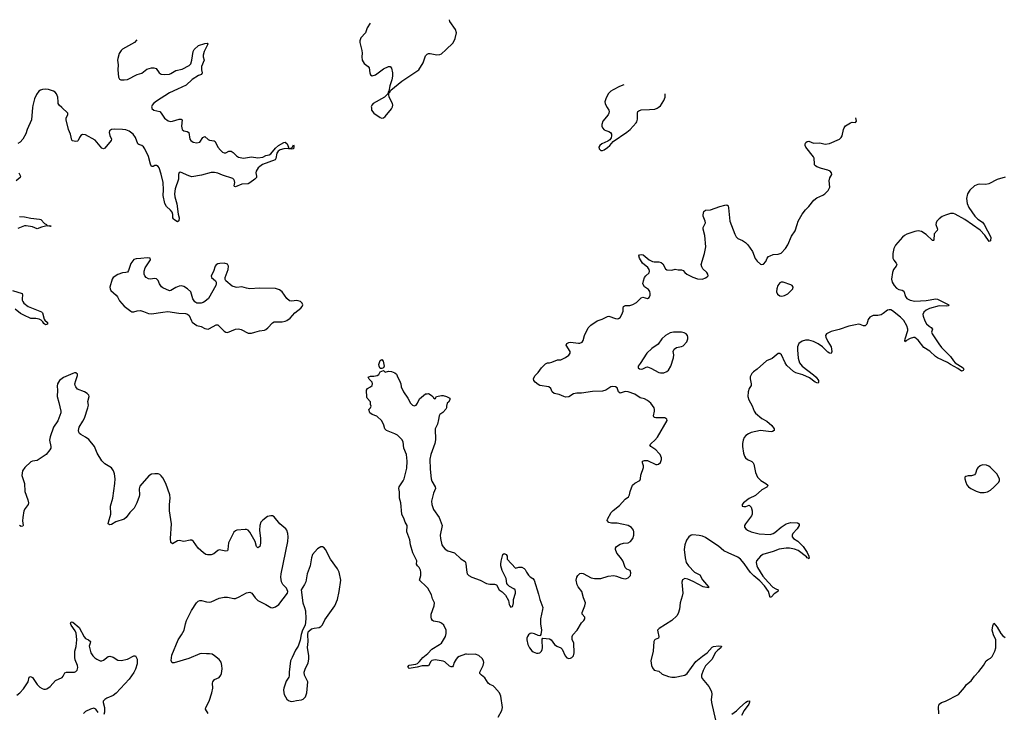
# Model space of a CAD drawing. Header units: inches. Extents: x 1678753 to 1858649, y 384643 to 522370.
# Tile 57 of 91: x 1754451 to 1766680, y 512490 to 521092. Entities that reach past the tile are written whole.
import ezdxf

# ---------------------------------------------------------------- set-up
doc = ezdxf.new("R2010")
doc.units = ezdxf.units.IN
doc.header["$MEASUREMENT"] = 0
for name, color, linetype in [('B7551', 7, 'Continuous'), ('B7552', 7, 'Continuous'), ('B7561', 7, 'Continuous'), ('B7562', 7, 'Continuous')]:
    doc.layers.add(name, color=color, linetype=linetype)

msp = doc.modelspace()

# ---------------------------------------------------------------- linework, layer by layer
at = {"layer": 'B7551', "color": 6}
for points, elevation in [([(1754610, 520000), (1754596, 519850), (1754545, 519730), (1754526, 519674), (1754492, 519610), (1754458, 519570), (1754430, 519555)], 400), ([(1756091, 520000), (1756092, 519990), (1756118, 519970), (1756190, 519950), (1756210, 519930), (1756250, 519869), (1756296, 519836), (1756329, 519829), (1756350, 519831), (1756430, 519857), (1756458, 519858), (1756468, 519848), (1756459, 519770), (1756468, 519730), (1756490, 519713), (1756530, 519705), (1756550, 519691), (1756563, 519610), (1756578, 519590), (1756607, 519570), (1756650, 519563), (1756688, 519572), (1756727, 519630), (1756750, 519640), (1756790, 519605), (1756810, 519595), (1756866, 519586), (1756878, 519578), (1756912, 519510), (1756944, 519470), (1756970, 519447), (1756990, 519438), (1757010, 519440), (1757050, 519457), (1757078, 519458), (1757104, 519444), (1757142, 519402), (1757170, 519384), (1757230, 519374), (1757330, 519387), (1757410, 519378), (1757470, 519384), (1757510, 519404), (1757550, 519415), (1757570, 519427), (1757630, 519498), (1757665, 519530), (1757730, 519565), (1757749, 519569), (1757774, 519550), (1757791, 519509), (1757791, 519491), (1757810, 519493), (1757836, 519504), (1757850, 519536), (1757856, 519530), (1757857, 519517), (1757852, 519490), (1757830, 519484), (1757772, 519492), (1757730, 519490), (1757685, 519475), (1757663, 519457), (1757646, 519434), (1757632, 519368), (1757624, 519350), (1757467, 519293), (1757432, 519270), (1757412, 519250), (1757387, 519210), (1757385, 519190), (1757393, 519150), (1757391, 519130), (1757373, 519110), (1757310, 519064), (1757290, 519055), (1757210, 519051), (1757130, 519016), (1757121, 519021), (1757116, 519030), (1757122, 519070), (1757119, 519090), (1757110, 519107), (1757098, 519118), (1756970, 519160), (1756910, 519186), (1756870, 519193), (1756830, 519193), (1756710, 519159), (1756590, 519142), (1756553, 519153), (1756450, 519200), (1756430, 519195), (1756423, 519170), (1756423, 519110), (1756384, 518990), (1756375, 518930), (1756379, 518890), (1756403, 518803), (1756418, 518678), (1756430, 518630), (1756428, 518592), (1756410, 518583), (1756367, 518610), (1756360, 518620), (1756355, 518630), (1756353, 518673), (1756343, 518703), (1756325, 518725), (1756275, 518770), (1756253, 518810), (1756234, 518910), (1756237, 518977), (1756232, 519070), (1756210, 519172), (1756182, 519250), (1756169, 519269), (1756150, 519281), (1756130, 519280), (1756110, 519269), (1756089, 519269), (1756076, 519296), (1756052, 519392), (1756007, 519490), (1755990, 519513), (1755970, 519529), (1755930, 519540), (1755919, 519550), (1755891, 519630), (1755861, 519670), (1755810, 519707), (1755770, 519723), (1755730, 519729), (1755630, 519733), (1755590, 519730), (1755568, 519712), (1755563, 519690), (1755570, 519654), (1755591, 519610), (1755589, 519590), (1755510, 519495), (1755490, 519486), (1755470, 519497), (1755390, 519594), (1755270, 519660), (1755230, 519664), (1755210, 519655), (1755192, 519630), (1755179, 519590), (1755170, 519582), (1755150, 519578), (1755107, 519587), (1755097, 519597), (1755081, 519670), (1755056, 519730), (1755030, 519850), (1755030, 519872), (1755050, 519910), (1755049, 519930), (1754974, 520000)], 400), ([(1758819, 520000), (1758822, 519970), (1758848, 519930), (1758930, 519877), (1758950, 519869), (1758970, 519874), (1758990, 519890), (1759070, 519986), (1759077, 520000)], 500), ([(1754440, 519190), (1754463, 519150), (1754458, 519130), (1754407, 519090)], 400), ([(1754449, 518649), (1754510, 518643), (1754590, 518627), (1754696, 518616), (1754712, 518610), (1754761, 518561), (1754785, 518550), (1754791, 518531), (1754826, 518534), (1754841, 518530), (1754835, 518525), (1754790, 518530), (1754723, 518517), (1754670, 518493), (1754610, 518519), (1754532, 518532), (1754510, 518531), (1754430, 518497)], 400), ([(1754361, 517730), (1754480, 517690), (1754486, 517670), (1754480, 517630), (1754482, 517610), (1754489, 517590), (1754503, 517570), (1754558, 517530), (1754722, 517462), (1754733, 517450), (1754754, 517374), (1754762, 517362), (1754798, 517330), (1754795, 517310), (1754770, 517303), (1754750, 517318), (1754738, 517338), (1754718, 517358), (1754692, 517372), (1754650, 517380), (1754590, 517379), (1754502, 517422), (1754463, 517443), (1754395, 517495)], 400), ([(1756793, 512473), (1756760, 512530), (1756761, 512550), (1756804, 512630), (1756838, 512730), (1756849, 512789), (1756846, 512850), (1756850, 512870), (1756870, 512897), (1756930, 512922), (1756950, 512950), (1756958, 512970), (1756966, 513030), (1756963, 513070), (1756953, 513113), (1756930, 513145), (1756872, 513192), (1756840, 513210), (1756810, 513216), (1756770, 513214), (1756710, 513218), (1756690, 513214), (1756550, 513159), (1756370, 513103), (1756345, 513105), (1756332, 513132), (1756342, 513198), (1756419, 513390), (1756462, 513450), (1756495, 513510), (1756509, 513590), (1756524, 513630), (1756587, 513753), (1756646, 513850), (1756668, 513870), (1756690, 513878), (1756710, 513878), (1756770, 513861), (1756810, 513858), (1756830, 513862), (1756930, 513907), (1756990, 513921), (1757030, 513921), (1757110, 513903), (1757130, 513904), (1757177, 513923), (1757270, 513974), (1757310, 513982), (1757334, 513970), (1757376, 513910), (1757410, 513877), (1757510, 513830), (1757570, 513790), (1757590, 513786), (1757630, 513798), (1757670, 513830), (1757777, 513970), (1757780, 513990), (1757763, 514030), (1757719, 514079), (1757703, 514110), (1757694, 514170), (1757698, 514210), (1757782, 514610), (1757787, 514670), (1757783, 514710), (1757770, 514750), (1757757, 514770), (1757680, 514830), (1757610, 514919), (1757590, 514928), (1757570, 514930), (1757530, 514920), (1757470, 514876), (1757447, 514850), (1757434, 514810), (1757428, 514750), (1757443, 514650), (1757442, 514590), (1757432, 514548), (1757410, 514533), (1757393, 514550), (1757376, 514610), (1757310, 514728), (1757290, 514750), (1757270, 514759), (1757250, 514761), (1757148, 514752), (1757130, 514745), (1757112, 514728), (1757046, 514594), (1757037, 514510), (1757030, 514494), (1757010, 514489), (1756930, 514506), (1756910, 514499), (1756862, 514458), (1756830, 514446), (1756784, 514444), (1756765, 514450), (1756734, 514470), (1756668, 514528), (1756610, 514609), (1756590, 514627), (1756570, 514628), (1756490, 514611), (1756430, 514623), (1756410, 514619), (1756350, 514580), (1756330, 514598), (1756323, 514650), (1756335, 514830), (1756311, 514990), (1756310, 515070), (1756320, 515150), (1756316, 515190), (1756266, 515330), (1756230, 515401), (1756210, 515427), (1756190, 515443), (1756170, 515450), (1756130, 515453), (1756090, 515446), (1756055, 515425), (1755943, 515297), (1755933, 515267), (1755939, 515190), (1755937, 515170), (1755906, 515090), (1755873, 515027), (1755820, 514970), (1755774, 514910), (1755748, 514890), (1755646, 514854), (1755590, 514824), (1755570, 514818), (1755562, 514822), (1755552, 514832), (1755554, 514850), (1755582, 514950), (1755581, 515050), (1755607, 515150), (1755632, 515332), (1755635, 515390), (1755627, 515450), (1755615, 515490), (1755590, 515526), (1755510, 515577), (1755473, 515613), (1755412, 515710), (1755381, 515790), (1755310, 515877), (1755268, 515908), (1755210, 515938), (1755193, 515953), (1755184, 515970), (1755180, 515990), (1755189, 516030), (1755236, 516104), (1755256, 516144), (1755299, 516270), (1755306, 516306), (1755299, 516350), (1755316, 516410), (1755310, 516430), (1755291, 516451), (1755258, 516470), (1755170, 516504), (1755147, 516530), (1755139, 516550), (1755138, 516570), (1755147, 516610), (1755171, 516671), (1755170, 516690), (1755150, 516705), (1755130, 516704), (1755110, 516698), (1754994, 516646), (1754945, 516610), (1754922, 516570), (1754918, 516542), (1754922, 516490), (1754915, 516410), (1754937, 516337), (1754961, 516230), (1754961, 516210), (1754925, 516110), (1754869, 516030), (1754830, 515910), (1754823, 515870), (1754838, 515790), (1754836, 515770), (1754827, 515750), (1754778, 515690), (1754670, 515617), (1754610, 515607), (1754590, 515599), (1754514, 515530), (1754486, 515490), (1754476, 515430), (1754512, 515330), (1754517, 515230), (1754552, 515130), (1754560, 515090), (1754555, 515070), (1754518, 515022), (1754504, 514990), (1754489, 514909), (1754487, 514867), (1754494, 514810), (1754490, 514803), (1754470, 514796), (1754450, 514810)], 500), ([(1760000, 513212), (1759990, 513213), (1759910, 513184), (1759890, 513172), (1759870, 513150), (1759847, 513110), (1759835, 513065), (1759826, 513054), (1759810, 513053), (1759790, 513064), (1759730, 513117), (1759710, 513126), (1759610, 513141), (1759570, 513131), (1759559, 513121), (1759530, 513067), (1759450, 513067), (1759389, 513049), (1759290, 513035), (1759273, 513050), (1759284, 513070), (1759290, 513073), (1759370, 513086), (1759390, 513097), (1759418, 513122), (1759457, 513170), (1759519, 513221), (1759570, 513275), (1759664, 513330), (1759691, 513350), (1759739, 513430), (1759749, 513470), (1759747, 513510), (1759718, 513570), (1759690, 513598), (1759665, 513610), (1759590, 513620), (1759578, 513630), (1759565, 513650), (1759560, 513670), (1759561, 513710), (1759600, 513810), (1759601, 513850), (1759578, 513898), (1759564, 513950), (1759519, 514030), (1759504, 514050), (1759416, 514130), (1759432, 514190), (1759434, 514230), (1759430, 514256), (1759413, 514290), (1759390, 514310), (1759379, 514330), (1759383, 514370), (1759333, 514470), (1759305, 514570), (1759297, 514630), (1759261, 514730), (1759265, 514810), (1759240, 514850), (1759227, 514890), (1759196, 514950), (1759185, 515090), (1759170, 515150), (1759169, 515229), (1759159, 515270), (1759164, 515290), (1759215, 515365), (1759226, 515390), (1759258, 515522), (1759264, 515610), (1759255, 515690), (1759221, 515770), (1759214, 515850), (1759197, 515877), (1759145, 515930), (1759110, 515949), (1759005, 515990), (1758988, 516010), (1758974, 516054), (1758950, 516110), (1758887, 516167), (1758830, 516190), (1758798, 516210), (1758788, 516250), (1758809, 516270), (1758818, 516290), (1758809, 516311), (1758807, 516347), (1758768, 516390), (1758763, 516403), (1758759, 516490), (1758769, 516510), (1758808, 516530), (1758828, 516550), (1758834, 516570), (1758828, 516590), (1758790, 516628), (1758778, 516650), (1758810, 516665), (1758850, 516665), (1758890, 516671), (1758910, 516686), (1758930, 516718), (1758970, 516734), (1758990, 516716), (1759030, 516725), (1759070, 516721), (1759110, 516706), (1759131, 516690), (1759147, 516647), (1759170, 516611), (1759185, 516570), (1759190, 516530), (1759218, 516470), (1759273, 516390), (1759304, 516330), (1759330, 516304), (1759350, 516295), (1759375, 516305), (1759392, 516328), (1759417, 516383), (1759490, 516445), (1759510, 516445), (1759530, 516451), (1759562, 516430), (1759582, 516410), (1759590, 516394), (1759610, 516382), (1759626, 516410), (1759690, 516425), (1759710, 516425), (1759751, 516411), (1759794, 516390), (1759794, 516370), (1759777, 516343), (1759762, 516330), (1759752, 516290), (1759752, 516270), (1759745, 516255), (1759708, 516212), (1759670, 516189), (1759659, 516170), (1759654, 516126), (1759640, 516070), (1759613, 516010), (1759614, 515874), (1759609, 515830), (1759558, 515690), (1759547, 515633), (1759550, 515510), (1759561, 515390), (1759570, 515362), (1759611, 515290), (1759614, 515270), (1759589, 515211), (1759568, 515130), (1759565, 515110), (1759568, 515070), (1759591, 515010), (1759659, 514910), (1759699, 514810), (1759674, 514690), (1759677, 514650), (1759696, 514570), (1759710, 514544), (1759734, 514514), (1759770, 514494), (1759850, 514470), (1759930, 514396), (1759982, 514362), (1759990, 514350), (1759994, 514334), (1760000, 514260)], 400), ([(1754416, 512704), (1754453, 512730), (1754499, 512781), (1754555, 512870), (1754570, 512926), (1754585, 512935), (1754610, 512922), (1754670, 512837), (1754703, 512803), (1754730, 512786), (1754750, 512779), (1754770, 512777), (1754790, 512783), (1754830, 512811), (1754895, 512885), (1754977, 512923), (1754990, 512937), (1755010, 512980), (1755033, 512987), (1755130, 512989), (1755150, 512997), (1755165, 513015), (1755172, 513048), (1755169, 513070), (1755141, 513141), (1755136, 513170), (1755138, 513210), (1755134, 513250), (1755152, 513308), (1755160, 513390), (1755157, 513437), (1755153, 513473), (1755141, 513501), (1755090, 513570), (1755084, 513596), (1755090, 513615), (1755110, 513609), (1755190, 513541), (1755250, 513427), (1755270, 513408), (1755304, 513390), (1755330, 513370), (1755328, 513350), (1755314, 513310), (1755334, 513230), (1755358, 513190), (1755385, 513165), (1755410, 513149), (1755450, 513130), (1755470, 513129), (1755490, 513137), (1755550, 513183), (1755570, 513188), (1755610, 513173), (1755670, 513137), (1755710, 513134), (1755790, 513151), (1755870, 513191), (1755890, 513189), (1755909, 513150), (1755909, 513090), (1755890, 513025), (1755870, 512982), (1755810, 512903), (1755650, 512728), (1755610, 512700), (1755533, 512667), (1755507, 512650), (1755489, 512630), (1755486, 512610), (1755503, 512550), (1755504, 512490), (1755497, 512463)], 500), ([(1755427, 512487), (1755395, 512530), (1755370, 512539), (1755330, 512527), (1755270, 512499), (1755245, 512475)], 500)]:
    msp.add_lwpolyline(points, dxfattribs=dict(at, elevation=elevation))
for points, elevation in [([(1756035, 518135), (1755956, 518124), (1755897, 518123), (1755870, 518112), (1755830, 518064), (1755804, 517976), (1755790, 517957), (1755770, 517950), (1755730, 517948), (1755672, 517928), (1755613, 517890), (1755601, 517870), (1755571, 517771), (1755574, 517750), (1755584, 517730), (1755650, 517670), (1755665, 517650), (1755690, 517600), (1755750, 517535), (1755830, 517470), (1755844, 517464), (1755870, 517464), (1755910, 517476), (1755950, 517479), (1755990, 517468), (1756050, 517444), (1756090, 517437), (1756230, 517461), (1756290, 517466), (1756427, 517447), (1756510, 517444), (1756536, 517436), (1756557, 517417), (1756583, 517350), (1756594, 517334), (1756650, 517293), (1756703, 517283), (1756750, 517255), (1756790, 517250), (1756810, 517257), (1756890, 517303), (1756910, 517301), (1756930, 517286), (1756990, 517222), (1757010, 517209), (1757030, 517208), (1757130, 517250), (1757170, 517253), (1757203, 517243), (1757290, 517198), (1757330, 517198), (1757370, 517209), (1757430, 517227), (1757490, 517235), (1757510, 517245), (1757535, 517265), (1757590, 517327), (1757610, 517338), (1757710, 517340), (1757750, 517347), (1757770, 517354), (1757810, 517384), (1757870, 517450), (1757944, 517510), (1757959, 517530), (1757966, 517550), (1757961, 517570), (1757940, 517590), (1757910, 517601), (1757890, 517603), (1757830, 517594), (1757802, 517602), (1757770, 517628), (1757713, 517713), (1757676, 517736), (1757630, 517752), (1757430, 517759), (1757310, 517750), (1757270, 517756), (1757210, 517773), (1757150, 517767), (1757130, 517770), (1757090, 517783), (1757011, 517850), (1757004, 517864), (1757004, 517890), (1757041, 517990), (1757045, 518030), (1757030, 518054), (1756990, 518066), (1756936, 518064), (1756910, 518058), (1756892, 518048), (1756878, 518030), (1756857, 517963), (1756830, 517910), (1756834, 517890), (1756883, 517850), (1756893, 517833), (1756893, 517810), (1756887, 517790), (1756794, 517630), (1756750, 517592), (1756730, 517580), (1756707, 517573), (1756653, 517573), (1756627, 517587), (1756603, 517623), (1756578, 517710), (1756536, 517750), (1756490, 517778), (1756455, 517785), (1756430, 517783), (1756390, 517766), (1756330, 517727), (1756310, 517725), (1756230, 517761), (1756214, 517774), (1756189, 517810), (1756170, 517854), (1756150, 517874), (1756130, 517877), (1756070, 517870), (1756050, 517875), (1756022, 517890), (1756005, 517910), (1755998, 517930), (1755995, 517970), (1756010, 518009), (1756076, 518110), (1756070, 518132)], 500), ([(1758950, 516759), (1758930, 516761), (1758914, 516790), (1758912, 516810), (1758930, 516859), (1758950, 516871), (1758964, 516850), (1758971, 516829), (1758976, 516790), (1758970, 516766)], 400), ([(1758210, 514543), (1758190, 514543), (1758150, 514521), (1758089, 514450), (1758074, 514410), (1758059, 514310), (1758021, 514210), (1758005, 514110), (1757990, 514078), (1757945, 514010), (1757969, 513850), (1757990, 513790), (1757999, 513750), (1758005, 513650), (1757995, 513570), (1757963, 513510), (1757945, 513455), (1757933, 513387), (1757908, 513310), (1757878, 513262), (1757837, 513170), (1757814, 513130), (1757797, 512990), (1757798, 512942), (1757793, 512927), (1757762, 512878), (1757731, 512790), (1757728, 512770), (1757730, 512730), (1757736, 512710), (1757770, 512652), (1757790, 512636), (1757810, 512627), (1757830, 512624), (1757850, 512627), (1757890, 512637), (1757950, 512644), (1757970, 512652), (1757990, 512668), (1757999, 512681), (1758016, 512730), (1758028, 512870), (1757990, 512950), (1757985, 512990), (1757995, 513025), (1758034, 513106), (1758041, 513150), (1758041, 513190), (1758027, 513293), (1758034, 513370), (1758030, 513450), (1758033, 513487), (1758041, 513499), (1758075, 513525), (1758110, 513536), (1758170, 513544), (1758190, 513555), (1758210, 513576), (1758242, 513638), (1758365, 513810), (1758398, 513890), (1758420, 513990), (1758440, 514130), (1758418, 514230), (1758398, 514270), (1758312, 514390), (1758250, 514512), (1758232, 514532)], 500)]:
    msp.add_lwpolyline(points, close=True, dxfattribs=dict(at, elevation=elevation))
at = {"layer": 'B7552', "color": 6}
for points, elevation in [([(1759077, 520000), (1759083, 520010), (1759086, 520030), (1759082, 520050), (1759041, 520130), (1759036, 520164), (1759036, 520184), (1759050, 520191), (1759062, 520218), (1759198, 520330), (1759410, 520469), (1759463, 520557), (1759490, 520642), (1759510, 520663), (1759530, 520672), (1759550, 520673), (1759630, 520656), (1759670, 520658), (1759690, 520669), (1759744, 520716), (1759836, 520804), (1759861, 520859), (1759875, 520930), (1759864, 520970), (1759794, 521070), (1759791, 521092)], 500), ([(1758802, 521048), (1758768, 520990), (1758746, 520930), (1758690, 520866), (1758676, 520830), (1758674, 520810), (1758700, 520710), (1758703, 520677), (1758699, 520630), (1758706, 520590), (1758730, 520549), (1758778, 520510), (1758792, 520492), (1758801, 520430), (1758810, 520409), (1758830, 520396), (1758870, 520405), (1758970, 520482), (1759030, 520510), (1759051, 520511), (1759070, 520490), (1759081, 520430), (1759082, 520390), (1759074, 520346), (1759049, 520270), (1759037, 520203), (1759030, 520198), (1759023, 520170), (1758983, 520130), (1758840, 520050), (1758824, 520030), (1758818, 520010), (1758819, 520000)], 500), ([(1755908, 520840), (1755875, 520810), (1755730, 520726), (1755713, 520710), (1755685, 520670), (1755669, 520611), (1755666, 520590), (1755673, 520530), (1755669, 520469), (1755677, 520377), (1755690, 520354), (1755707, 520347), (1755750, 520345), (1755790, 520351), (1755910, 520410), (1755970, 520427), (1756030, 520479), (1756090, 520496), (1756116, 520496), (1756145, 520485), (1756183, 520430), (1756210, 520416), (1756250, 520412), (1756310, 520417), (1756330, 520423), (1756390, 520460), (1756470, 520477), (1756558, 520522), (1756575, 520545), (1756590, 520589), (1756604, 520696), (1756617, 520723), (1756673, 520770), (1756750, 520796), (1756779, 520799), (1756789, 520790), (1756744, 520696), (1756728, 520650), (1756729, 520629), (1756744, 520590), (1756710, 520510), (1756709, 520470), (1756719, 520430), (1756709, 520411), (1756670, 520398), (1756592, 520350), (1756520, 520280), (1756413, 520227), (1756310, 520184), (1756150, 520081), (1756112, 520050), (1756097, 520030), (1756089, 520010), (1756091, 520000)], 400), ([(1754974, 520000), (1754941, 520030), (1754931, 520050), (1754927, 520070), (1754924, 520130), (1754909, 520170), (1754891, 520191), (1754870, 520205), (1754810, 520225), (1754770, 520229), (1754734, 520226), (1754710, 520218), (1754690, 520204), (1754658, 520162), (1754633, 520110), (1754613, 520027), (1754610, 520000)], 400)]:
    msp.add_lwpolyline(points, dxfattribs=dict(at, elevation=elevation))
at = {"layer": 'B7561', "color": 6}
for points, elevation in [([(1761749, 520000), (1761768, 519970), (1761772, 519950), (1761769, 519930), (1761760, 519910), (1761693, 519830), (1761681, 519790), (1761680, 519770), (1761688, 519748), (1761710, 519725), (1761730, 519714), (1761770, 519703), (1761790, 519690), (1761800, 519670), (1761802, 519650), (1761796, 519624), (1761780, 519600), (1761757, 519583), (1761681, 519550), (1761655, 519530), (1761645, 519510), (1761647, 519490), (1761670, 519469), (1761690, 519469), (1761710, 519477), (1761750, 519503), (1761780, 519530), (1761820, 519580), (1761990, 519693), (1762034, 519730), (1762108, 519810), (1762116, 519824), (1762125, 519855), (1762126, 519934), (1762129, 519951), (1762139, 519961), (1762170, 519973), (1762275, 519975), (1762338, 519982), (1762370, 519991), (1762381, 520000)], 500), ([(1760000, 514260), (1760003, 514230), (1760010, 514210), (1760030, 514187), (1760066, 514166), (1760170, 514132), (1760250, 514090), (1760290, 514081), (1760350, 514083), (1760371, 514071), (1760408, 514010), (1760445, 513985), (1760483, 513943), (1760520, 513880), (1760531, 513830), (1760538, 513810), (1760550, 513796), (1760570, 513803), (1760574, 513810), (1760585, 513850), (1760586, 513890), (1760609, 513970), (1760611, 513990), (1760603, 514010), (1760590, 514025), (1760534, 514054), (1760512, 514072), (1760502, 514090), (1760492, 514152), (1760443, 514250), (1760428, 514310), (1760428, 514330), (1760432, 514368), (1760450, 514451), (1760470, 514461), (1760491, 514450), (1760506, 514430), (1760506, 514390), (1760610, 514278), (1760649, 514291), (1760689, 514291), (1760716, 514276), (1760730, 514263), (1760746, 514230), (1760772, 514192), (1760790, 514173), (1760825, 514150), (1760840, 514130), (1760895, 513955), (1760910, 513890), (1760947, 513790), (1760946, 513766), (1760920, 513650), (1760920, 513590), (1760930, 513510), (1760924, 513456), (1760917, 513443), (1760910, 513439), (1760890, 513442), (1760845, 513465), (1760810, 513473), (1760790, 513469), (1760770, 513453), (1760756, 513430), (1760749, 513410), (1760749, 513390), (1760764, 513330), (1760781, 513290), (1760810, 513253), (1760830, 513241), (1760870, 513225), (1760890, 513224), (1760910, 513230), (1760931, 513249), (1760940, 513270), (1760943, 513290), (1760939, 513381), (1760941, 513399), (1760948, 513410), (1761030, 513401), (1761050, 513390), (1761093, 513330), (1761124, 513310), (1761170, 513290), (1761190, 513275), (1761227, 513190), (1761246, 513166), (1761270, 513158), (1761290, 513161), (1761308, 513170), (1761331, 513190), (1761339, 513230), (1761332, 513350), (1761314, 513394), (1761313, 513430), (1761323, 513450), (1761376, 513510), (1761430, 513602), (1761458, 513630), (1761470, 513650), (1761468, 513670), (1761438, 513710), (1761435, 513730), (1761468, 513810), (1761478, 513850), (1761455, 513910), (1761433, 513990), (1761387, 514047), (1761374, 514074), (1761364, 514130), (1761370, 514170), (1761384, 514190), (1761408, 514212), (1761430, 514219), (1761450, 514215), (1761550, 514160), (1761591, 514151), (1761670, 514153), (1761758, 514182), (1761830, 514188), (1761862, 514182), (1761930, 514156), (1761970, 514149), (1761986, 514150), (1762010, 514160), (1762036, 514190), (1762041, 514221), (1762032, 514250), (1761990, 514266), (1761970, 514287), (1761952, 514350), (1761942, 514370), (1761913, 514413), (1761866, 514466), (1761852, 514510), (1761852, 514530), (1761865, 514550), (1761910, 514577), (1761950, 514589), (1762010, 514595), (1762039, 514610), (1762066, 514650), (1762079, 514690), (1762080, 514730), (1762074, 514750), (1762050, 514783), (1762010, 514811), (1761930, 514828), (1761870, 514837), (1761800, 514840), (1761768, 514848), (1761749, 514870), (1761751, 514890), (1761799, 514970), (1761822, 514998), (1761900, 515060), (1761970, 515138), (1762014, 515166), (1762024, 515190), (1762031, 515230), (1762061, 515310), (1762090, 515336), (1762152, 515370), (1762161, 515390), (1762166, 515434), (1762197, 515530), (1762198, 515550), (1762187, 515590), (1762188, 515610), (1762210, 515617), (1762250, 515615), (1762350, 515568), (1762370, 515568), (1762387, 515573), (1762410, 515592), (1762424, 515630), (1762423, 515650), (1762405, 515690), (1762391, 515710), (1762350, 515751), (1762288, 515790), (1762278, 515810), (1762292, 515830), (1762340, 515870), (1762373, 515907), (1762492, 516112), (1762488, 516130), (1762465, 516145), (1762350, 516145), (1762330, 516151), (1762322, 516170), (1762334, 516230), (1762335, 516250), (1762330, 516270), (1762290, 516328), (1762250, 516361), (1762210, 516383), (1762156, 516396), (1762090, 516441), (1762010, 516471), (1761970, 516475), (1761910, 516453), (1761890, 516470), (1761870, 516520), (1761850, 516533), (1761810, 516536), (1761791, 516530), (1761729, 516491), (1761690, 516478), (1761566, 516474), (1761430, 516454), (1761370, 516452), (1761330, 516443), (1761270, 516409), (1761230, 516404), (1761208, 516410), (1761150, 516438), (1761089, 516450), (1761064, 516470), (1761049, 516510), (1761022, 516530), (1760910, 516550), (1760890, 516560), (1760852, 516590), (1760837, 516610), (1760834, 516630), (1760849, 516670), (1760890, 516711), (1760930, 516766), (1760981, 516819), (1761008, 516830), (1761030, 516830), (1761061, 516839), (1761130, 516868), (1761170, 516868), (1761230, 516897), (1761270, 516927), (1761286, 516950), (1761289, 516970), (1761240, 517050), (1761247, 517070), (1761270, 517083), (1761294, 517086), (1761390, 517073), (1761410, 517075), (1761435, 517085), (1761451, 517109), (1761467, 517170), (1761510, 517265), (1761543, 517297), (1761623, 517350), (1761686, 517374), (1761750, 517407), (1761770, 517409), (1761850, 517380), (1761870, 517377), (1761890, 517382), (1761910, 517395), (1761931, 517429), (1761945, 517470), (1761947, 517513), (1761952, 517528), (1761962, 517538), (1761977, 517543), (1762030, 517542), (1762067, 517553), (1762110, 517578), (1762170, 517636), (1762190, 517644), (1762250, 517628), (1762270, 517641), (1762281, 517670), (1762283, 517690), (1762278, 517718), (1762259, 517739), (1762210, 517774), (1762192, 517812), (1762197, 517850), (1762211, 517889), (1762228, 517912), (1762271, 517949), (1762274, 517970), (1762269, 517990), (1762254, 518014), (1762186, 518066), (1762149, 518130), (1762142, 518158), (1762148, 518172), (1762170, 518175), (1762195, 518170), (1762269, 518109), (1762310, 518087), (1762330, 518083), (1762390, 518085), (1762417, 518077), (1762439, 518059), (1762470, 517996), (1762490, 517985), (1762550, 517983), (1762590, 517995), (1762630, 517986), (1762670, 517985), (1762690, 517976), (1762712, 517950), (1762737, 517930), (1762810, 517896), (1762870, 517875), (1762930, 517871), (1762970, 517885), (1762990, 517899), (1763001, 517910), (1762998, 517930), (1762984, 517950), (1762937, 517997), (1762922, 518022), (1762916, 518050), (1762957, 518190), (1762971, 518269), (1762960, 518410), (1762939, 518490), (1762940, 518510), (1762967, 518570), (1762966, 518590), (1762940, 518650), (1762940, 518670), (1762950, 518710), (1762970, 518725), (1763030, 518730), (1763147, 518773), (1763208, 518788), (1763232, 518792), (1763250, 518781), (1763256, 518756), (1763270, 518590), (1763331, 518430), (1763350, 518397), (1763370, 518376), (1763430, 518350), (1763464, 518324), (1763494, 518294), (1763552, 518212), (1763585, 518125), (1763610, 518094), (1763650, 518056), (1763670, 518051), (1763690, 518056), (1763719, 518090), (1763736, 518130), (1763753, 518150), (1763770, 518160), (1763810, 518175), (1763870, 518180), (1763910, 518193), (1763964, 518250), (1763990, 518294), (1764037, 518403), (1764084, 518470), (1764106, 518550), (1764121, 518590), (1764170, 518678), (1764211, 518730), (1764253, 518770), (1764314, 518850), (1764350, 518879), (1764426, 518914), (1764451, 518929), (1764494, 518970), (1764513, 519010), (1764504, 519090), (1764514, 519126), (1764536, 519170), (1764534, 519190), (1764517, 519210), (1764490, 519223), (1764410, 519242), (1764350, 519265), (1764335, 519275), (1764324, 519290), (1764322, 519302), (1764320, 519370), (1764308, 519390), (1764214, 519510), (1764207, 519530), (1764206, 519550), (1764213, 519567), (1764230, 519580), (1764250, 519582), (1764310, 519560), (1764390, 519561), (1764454, 519546), (1764510, 519555), (1764631, 519609), (1764653, 519627), (1764668, 519650), (1764681, 519730), (1764690, 519750), (1764708, 519772), (1764770, 519810), (1764790, 519818), (1764830, 519816), (1764846, 519830), (1764837, 519872)], 400), ([(1766690, 519137), (1766590, 519107), (1766488, 519052), (1766450, 519046), (1766370, 519051), (1766350, 519047), (1766310, 519027), (1766250, 518975), (1766222, 518930), (1766211, 518870), (1766218, 518810), (1766241, 518761), (1766312, 518650), (1766350, 518613), (1766410, 518576), (1766430, 518550), (1766511, 518390), (1766510, 518345), (1766490, 518338), (1766437, 518417), (1766379, 518479), (1766190, 518610), (1766070, 518678), (1766050, 518684), (1766010, 518683), (1765950, 518665), (1765910, 518648), (1765870, 518620), (1765843, 518590), (1765832, 518570), (1765829, 518550), (1765848, 518490), (1765847, 518473), (1765809, 518431), (1765805, 518355), (1765799, 518350), (1765790, 518348), (1765710, 518422), (1765650, 518462), (1765610, 518470), (1765570, 518462), (1765470, 518427), (1765439, 518410), (1765416, 518390), (1765327, 518290), (1765306, 518250), (1765294, 518190), (1765297, 518130), (1765306, 518106), (1765337, 518070), (1765346, 518050), (1765338, 518030), (1765305, 517990), (1765290, 517950), (1765280, 517870), (1765287, 517830), (1765310, 517790), (1765339, 517759), (1765370, 517740), (1765412, 517732), (1765430, 517719), (1765453, 517653), (1765471, 517630), (1765510, 517607), (1765570, 517595), (1765710, 517606), (1765830, 517627), (1765850, 517622), (1765990, 517550), (1765982, 517538), (1765968, 517532), (1765870, 517536), (1765750, 517505), (1765710, 517484), (1765681, 517459), (1765668, 517432), (1765670, 517410), (1765692, 517350), (1765714, 517314), (1765745, 517285), (1765772, 517270), (1765790, 517250), (1765774, 517210), (1765782, 517190), (1765865, 517065), (1765901, 517021), (1766011, 516910), (1766050, 516853), (1766070, 516831), (1766168, 516770), (1766176, 516750), (1766170, 516736), (1766161, 516730), (1766150, 516728), (1766101, 516761), (1766010, 516808), (1765974, 516834), (1765850, 516891), (1765827, 516907), (1765756, 516976), (1765679, 517019), (1765610, 517113), (1765570, 517144), (1765550, 517145), (1765509, 517131), (1765458, 517102), (1765449, 517089), (1765445, 517105), (1765447, 517130), (1765480, 517230), (1765481, 517250), (1765470, 517290), (1765430, 517354), (1765390, 517398), (1765290, 517477), (1765270, 517487), (1765250, 517489), (1765230, 517484), (1765177, 517443), (1765150, 517427), (1765110, 517418), (1765050, 517417), (1765010, 517398), (1764987, 517370), (1764971, 517310), (1764950, 517288), (1764930, 517288), (1764890, 517305), (1764870, 517310), (1764830, 517304), (1764750, 517285), (1764630, 517246), (1764530, 517219), (1764471, 517190), (1764459, 517170), (1764462, 517150), (1764490, 517093), (1764531, 517030), (1764538, 516970), (1764530, 516945), (1764510, 516949), (1764490, 516963), (1764420, 517030), (1764370, 517068), (1764310, 517096), (1764250, 517111), (1764210, 517112), (1764170, 517099), (1764127, 517070), (1764110, 517030), (1764110, 516990), (1764119, 516890), (1764138, 516830), (1764170, 516790), (1764310, 516681), (1764344, 516650), (1764371, 516610), (1764374, 516586), (1764370, 516579), (1764350, 516580), (1764332, 516590), (1764262, 516642), (1764179, 516679), (1764090, 516707), (1764062, 516722), (1763978, 516798), (1763958, 516830), (1763912, 516930), (1763890, 516947), (1763870, 516947), (1763797, 516883), (1763726, 516854), (1763610, 516752), (1763563, 516717), (1763544, 516696), (1763525, 516655), (1763522, 516630), (1763534, 516570), (1763534, 516550), (1763509, 516510), (1763497, 516470), (1763496, 516410), (1763508, 516370), (1763550, 516296), (1763575, 516230), (1763590, 516203), (1763670, 516137), (1763730, 516105), (1763792, 516051), (1763821, 516010), (1763822, 515990), (1763802, 515978), (1763785, 515975), (1763650, 515990), (1763536, 515964), (1763504, 515950), (1763470, 515926), (1763450, 515901), (1763437, 515870), (1763429, 515830), (1763430, 515791), (1763439, 515710), (1763451, 515670), (1763465, 515650), (1763489, 515629), (1763546, 515606), (1763562, 515590), (1763571, 515570), (1763590, 515468), (1763613, 515410), (1763655, 515370), (1763720, 515330), (1763742, 515310), (1763736, 515290), (1763730, 515284), (1763669, 515251), (1763590, 515183), (1763510, 515147), (1763440, 515090), (1763423, 515070), (1763425, 515050), (1763445, 515045), (1763470, 515047), (1763510, 515061), (1763536, 515036), (1763550, 514990), (1763548, 514950), (1763540, 514930), (1763464, 514830), (1763455, 514810), (1763455, 514790), (1763468, 514770), (1763491, 514751), (1763537, 514730), (1763635, 514705), (1763770, 514699), (1763810, 514709), (1763830, 514722), (1763909, 514791), (1763970, 514832), (1764030, 514849), (1764110, 514844), (1764130, 514830), (1764130, 514810), (1764106, 514770), (1764054, 514710), (1764043, 514690), (1764045, 514670), (1764061, 514650), (1764114, 514614), (1764180, 514550), (1764230, 514476), (1764253, 514430), (1764258, 514402), (1764250, 514396), (1764245, 514405), (1764230, 514409), (1764222, 514422), (1764120, 514500), (1764076, 514516), (1764010, 514528), (1763970, 514527), (1763885, 514515), (1763810, 514485), (1763681, 514450), (1763650, 514429), (1763603, 514370), (1763597, 514350), (1763606, 514310), (1763616, 514290), (1763681, 514181), (1763745, 514105), (1763805, 514045), (1763842, 514022), (1763872, 514010), (1763865, 513990), (1763820, 513960), (1763790, 513923), (1763770, 513914), (1763753, 513990), (1763702, 514062), (1763644, 514124), (1763570, 514184), (1763528, 514228), (1763494, 514270), (1763450, 514338), (1763402, 514390), (1763370, 514418), (1763249, 514469), (1763196, 514496), (1763130, 514551), (1763060, 514600), (1762970, 514660), (1762930, 514678), (1762890, 514687), (1762810, 514694), (1762790, 514688), (1762760, 514670), (1762731, 514629), (1762711, 514570), (1762705, 514510), (1762715, 514410), (1762730, 514350), (1762758, 514310), (1762830, 514230), (1762898, 514198), (1762930, 514133), (1763008, 514050), (1763005, 514035), (1762941, 514050), (1762814, 514114), (1762750, 514142), (1762710, 514150), (1762684, 514136), (1762674, 514106), (1762687, 513970), (1762678, 513930), (1762652, 513850), (1762646, 513770), (1762630, 513718), (1762613, 513687), (1762552, 513628), (1762394, 513530), (1762374, 513510), (1762375, 513490), (1762390, 513430), (1762383, 513410), (1762345, 513395), (1762334, 513386), (1762326, 513370), (1762317, 513250), (1762289, 513130), (1762300, 513070), (1762310, 513043), (1762331, 513011), (1762390, 512999), (1762430, 512965), (1762510, 512936), (1762550, 512926), (1762590, 512925), (1762690, 512946), (1762710, 512952), (1762739, 512970), (1762850, 513121), (1762930, 513188), (1762990, 513230), (1763050, 513297), (1763070, 513305), (1763130, 513316), (1763166, 513310), (1763160, 513290), (1763120, 513260), (1763090, 513230), (1763052, 513148), (1762970, 513067), (1762939, 513010), (1762920, 512950), (1762921, 512930), (1762928, 512910), (1763010, 512810), (1763042, 512750), (1763047, 512710), (1763040, 512650), (1763042, 512610), (1763091, 512391)], 400), ([(1765867, 512470), (1765863, 512557), (1765871, 512590), (1765900, 512610), (1765950, 512630), (1766109, 512711), (1766184, 512796), (1766210, 512833), (1766270, 512882), (1766310, 512939), (1766364, 512996), (1766422, 513070), (1766453, 513127), (1766470, 513141), (1766510, 513160), (1766530, 513183), (1766562, 513250), (1766573, 513290), (1766575, 513390), (1766545, 513450), (1766530, 513510), (1766537, 513563), (1766550, 513595), (1766590, 513548), (1766637, 513470), (1766661, 513441), (1766690, 513418)], 400), ([(1760394, 512430), (1760438, 512510), (1760447, 512550), (1760428, 512690), (1760409, 512730), (1760350, 512802), (1760330, 512817), (1760290, 512835), (1760270, 512850), (1760230, 512919), (1760186, 512950), (1760167, 512970), (1760164, 512990), (1760209, 513070), (1760217, 513110), (1760213, 513130), (1760197, 513157), (1760155, 513195), (1760110, 513211), (1760030, 513209), (1760000, 513212)], 400), ([(1763295, 512465), (1763353, 512507), (1763390, 512545), (1763470, 512614), (1763490, 512627), (1763514, 512634), (1763517, 512617), (1763507, 512590), (1763448, 512512), (1763414, 512450)], 400)]:
    msp.add_lwpolyline(points, dxfattribs=dict(at, elevation=elevation))
for points, elevation in [([(1763932, 517832), (1763910, 517831), (1763890, 517822), (1763865, 517790), (1763853, 517750), (1763851, 517710), (1763864, 517684), (1763890, 517662), (1763918, 517658), (1763950, 517666), (1763990, 517689), (1764030, 517725), (1764052, 517750), (1764058, 517770), (1764047, 517790), (1764030, 517799)], 400), ([(1762570, 517212), (1762530, 517201), (1762472, 517170), (1762427, 517130), (1762379, 517061), (1762304, 517010), (1762238, 516950), (1762159, 516821), (1762131, 516790), (1762131, 516770), (1762150, 516755), (1762171, 516751), (1762190, 516755), (1762230, 516778), (1762250, 516779), (1762290, 516765), (1762390, 516710), (1762410, 516706), (1762450, 516706), (1762490, 516723), (1762510, 516740), (1762538, 516790), (1762571, 516891), (1762574, 516930), (1762568, 516970), (1762580, 517000), (1762610, 517022), (1762670, 517034), (1762690, 517043), (1762735, 517090), (1762749, 517129), (1762750, 517150), (1762745, 517170), (1762728, 517190), (1762702, 517202), (1762670, 517210)], 400), ([(1766410, 515563), (1766379, 515550), (1766353, 515527), (1766340, 515510), (1766324, 515456), (1766310, 515440), (1766274, 515426), (1766230, 515427), (1766201, 515419), (1766191, 515409), (1766191, 515389), (1766200, 515350), (1766216, 515316), (1766236, 515290), (1766263, 515270), (1766330, 515236), (1766381, 515221), (1766430, 515220), (1766470, 515229), (1766510, 515249), (1766550, 515284), (1766610, 515350), (1766620, 515370), (1766619, 515390), (1766588, 515450), (1766510, 515531), (1766488, 515548), (1766460, 515560)], 500)]:
    msp.add_lwpolyline(points, close=True, dxfattribs=dict(at, elevation=elevation))
at = {"layer": 'B7562', "color": 6, "elevation": 500}
for points in [[(1761955, 520281), (1761899, 520261), (1761820, 520220), (1761795, 520205), (1761766, 520174), (1761737, 520123), (1761720, 520070), (1761721, 520050), (1761729, 520030), (1761749, 520000)], [(1762381, 520000), (1762410, 520024), (1762453, 520090), (1762467, 520130), (1762467, 520171)]]:
    msp.add_lwpolyline(points, dxfattribs=at)

doc.saveas('drawing.dxf')
